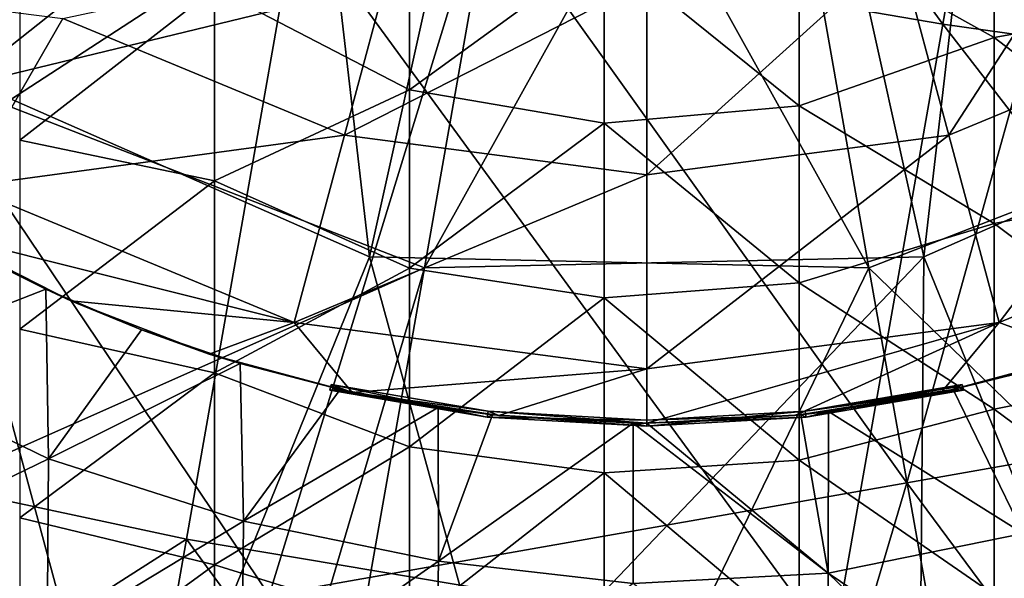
# Model space of a CAD drawing. Extents: x -65 to 803, y -691 to 80.
# Tile 251 of 256: x 730.1 to 743.46, y -141.07 to -133.49. Entities that reach past the tile are written whole.
import ezdxf

# ---------------------------------------------------------------- set-up
doc = ezdxf.new("R2010")
doc.units = 0
doc.header["$LTSCALE"] = 101.851852
for name, color, linetype in [('182', 7, 'CONTINUOUS'), ('198', 7, 'CONTINUOUS'), ('200', 7, 'CONTINUOUS'), ('201', 7, 'CONTINUOUS'), ('202', 7, 'CONTINUOUS'), ('203', 7, 'CONTINUOUS'), ('206', 7, 'CONTINUOUS'), ('213', 7, 'CONTINUOUS'), ('256', 7, 'CONTINUOUS'), ('268', 7, 'CONTINUOUS'), ('338', 7, 'CONTINUOUS'), ('349', 7, 'CONTINUOUS'), ('350', 7, 'CONTINUOUS')]:
    doc.layers.add(name, color=color, linetype=linetype)

msp = doc.modelspace()

# ---------------------------------------------------------------- linework, layer by layer
at = {"layer": '182', "color": 7, "linetype": 'CONTINUOUS'}
for points in [[(743.317, -133.736, -46.7), (743.317, -131.217, -46.7), (740.674, -132.255, -46.7), (743.317, -133.736, -46.7)], [(743.317, -133.736, -46.7), (745.96, -133.257, -46.7), (743.317, -131.217, -46.7), (743.317, -133.736, -46.7)], [(735.388, -134.443, -46.7), (735.388, -132.023, -46.7), (732.745, -133.072, -46.7), (735.388, -134.443, -46.7)], [(735.388, -134.443, -46.7), (738.031, -132.528, -46.7), (735.388, -132.023, -46.7), (735.388, -134.443, -46.7)], [(740.674, -134.659, -46.7), (740.674, -132.255, -46.7), (738.031, -132.528, -46.7), (740.674, -134.659, -46.7)], [(740.674, -134.659, -46.7), (743.317, -133.736, -46.7), (740.674, -132.255, -46.7), (740.674, -134.659, -46.7)], [(730.103, -135.128, -46.7), (732.745, -133.072, -46.7), (730.103, -132.567, -46.7), (730.103, -135.128, -46.7)], [(738.031, -134.898, -46.7), (738.031, -132.528, -46.7), (735.388, -134.443, -46.7), (738.031, -134.898, -46.7)], [(738.031, -134.898, -46.7), (740.674, -134.659, -46.7), (738.031, -132.528, -46.7), (738.031, -134.898, -46.7)], [(732.745, -135.677, -46.7), (732.745, -133.072, -46.7), (730.103, -135.128, -46.7), (732.745, -135.677, -46.7)], [(732.745, -135.677, -46.7), (735.388, -134.443, -46.7), (732.745, -133.072, -46.7), (732.745, -135.677, -46.7)], [(745.96, -135.749, -46.7), (745.96, -133.257, -46.7), (743.317, -133.736, -46.7), (745.96, -135.749, -46.7)], [(743.317, -136.255, -46.7), (743.317, -133.736, -46.7), (740.674, -134.659, -46.7), (743.317, -136.255, -46.7)], [(743.317, -136.255, -46.7), (745.96, -135.749, -46.7), (743.317, -133.736, -46.7), (743.317, -136.255, -46.7)], [(735.388, -136.864, -46.7), (735.388, -134.443, -46.7), (732.745, -135.677, -46.7), (735.388, -136.864, -46.7)], [(735.388, -136.864, -46.7), (738.031, -134.898, -46.7), (735.388, -134.443, -46.7), (735.388, -136.864, -46.7)], [(740.674, -137.062, -46.7), (740.674, -134.659, -46.7), (738.031, -134.898, -46.7), (740.674, -137.062, -46.7)], [(740.674, -137.062, -46.7), (743.317, -136.255, -46.7), (740.674, -134.659, -46.7), (740.674, -137.062, -46.7)], [(738.031, -137.267, -46.7), (738.031, -134.898, -46.7), (735.388, -136.864, -46.7), (738.031, -137.267, -46.7)], [(738.031, -137.267, -46.7), (740.674, -137.062, -46.7), (738.031, -134.898, -46.7), (738.031, -137.267, -46.7)], [(730.103, -137.688, -46.7), (732.745, -135.677, -46.7), (730.103, -135.128, -46.7), (730.103, -137.688, -46.7)], [(732.745, -138.281, -46.7), (732.745, -135.677, -46.7), (730.103, -137.688, -46.7), (732.745, -138.281, -46.7)], [(732.745, -138.281, -46.7), (735.388, -136.864, -46.7), (732.745, -135.677, -46.7), (732.745, -138.281, -46.7)], [(745.96, -138.242, -46.7), (745.96, -135.749, -46.7), (743.317, -136.255, -46.7), (745.96, -138.242, -46.7)], [(743.317, -138.774, -46.7), (743.317, -136.255, -46.7), (740.674, -137.062, -46.7), (743.317, -138.774, -46.7)], [(743.317, -138.774, -46.7), (745.96, -138.242, -46.7), (743.317, -136.255, -46.7), (743.317, -138.774, -46.7)], [(735.388, -139.284, -46.7), (735.388, -136.864, -46.7), (732.745, -138.281, -46.7), (735.388, -139.284, -46.7)], [(735.388, -139.284, -46.7), (738.031, -137.267, -46.7), (735.388, -136.864, -46.7), (735.388, -139.284, -46.7)], [(740.674, -139.466, -46.7), (740.674, -137.062, -46.7), (738.031, -137.267, -46.7), (740.674, -139.466, -46.7)], [(740.674, -139.466, -46.7), (743.317, -138.774, -46.7), (740.674, -137.062, -46.7), (740.674, -139.466, -46.7)], [(738.031, -139.637, -46.7), (738.031, -137.267, -46.7), (735.388, -139.284, -46.7), (738.031, -139.637, -46.7)], [(738.031, -139.637, -46.7), (740.674, -139.466, -46.7), (738.031, -137.267, -46.7), (738.031, -139.637, -46.7)], [(730.103, -140.249, -46.7), (732.745, -138.281, -46.7), (730.103, -137.688, -46.7), (730.103, -140.249, -46.7)], [(732.745, -140.886, -46.7), (732.745, -138.281, -46.7), (730.103, -140.249, -46.7), (732.745, -140.886, -46.7)], [(732.745, -140.886, -46.7), (735.388, -139.284, -46.7), (732.745, -138.281, -46.7), (732.745, -140.886, -46.7)], [(745.96, -140.734, -46.7), (745.96, -138.242, -46.7), (743.317, -138.774, -46.7), (745.96, -140.734, -46.7)], [(743.317, -141.293, -46.7), (743.317, -138.774, -46.7), (740.674, -139.466, -46.7), (743.317, -141.293, -46.7)], [(743.317, -141.293, -46.7), (745.96, -140.734, -46.7), (743.317, -138.774, -46.7), (743.317, -141.293, -46.7)], [(735.388, -141.704, -46.7), (735.388, -139.284, -46.7), (732.745, -140.886, -46.7), (735.388, -141.704, -46.7)], [(735.388, -141.704, -46.7), (738.031, -139.637, -46.7), (735.388, -139.284, -46.7), (735.388, -141.704, -46.7)], [(740.674, -141.869, -46.7), (740.674, -139.466, -46.7), (738.031, -139.637, -46.7), (740.674, -141.869, -46.7)], [(740.674, -141.869, -46.7), (743.317, -141.293, -46.7), (740.674, -139.466, -46.7), (740.674, -141.869, -46.7)], [(738.031, -142.006, -46.7), (738.031, -139.637, -46.7), (735.388, -141.704, -46.7), (738.031, -142.006, -46.7)], [(738.031, -142.006, -46.7), (740.674, -141.869, -46.7), (738.031, -139.637, -46.7), (738.031, -142.006, -46.7)], [(730.103, -142.81, -46.7), (732.745, -140.886, -46.7), (730.103, -140.249, -46.7), (730.103, -142.81, -46.7)], [(745.96, -143.226, -46.7), (745.96, -140.734, -46.7), (743.317, -141.293, -46.7), (745.96, -143.226, -46.7)], [(732.745, -143.491, -46.7), (732.745, -140.886, -46.7), (730.103, -142.81, -46.7), (732.745, -143.491, -46.7)], [(732.745, -143.491, -46.7), (735.388, -141.704, -46.7), (732.745, -140.886, -46.7), (732.745, -143.491, -46.7)]]:
    msp.add_3dface(points, dxfattribs=at)
at = {"layer": '198', "color": 7, "linetype": 'CONTINUOUS'}
for points in [[(730.456, -137.148, -61.185), (727.854, -138.167, -61.066), (729.585, -136.713, -61.185), (730.456, -137.148, -61.185)], [(730.496, -139.448, -61.067), (727.854, -138.167, -61.066), (730.456, -137.148, -61.185), (730.496, -139.448, -61.067)], [(730.496, -139.448, -61.067), (730.456, -137.148, -61.185), (731.755, -137.7, -61.185), (730.496, -139.448, -61.067)], [(733.092, -138.155, -61.185), (730.496, -139.448, -61.067), (731.755, -137.7, -61.185), (733.092, -138.155, -61.185)], [(727.828, -140.742, -60.923), (727.854, -138.167, -61.066), (730.496, -139.448, -61.067), (727.828, -140.742, -60.923)], [(733.139, -140.292, -61.07), (730.496, -139.448, -61.067), (733.092, -138.155, -61.185), (733.139, -140.292, -61.07)], [(733.139, -140.292, -61.07), (733.092, -138.155, -61.185), (734.45, -138.509, -61.185), (733.139, -140.292, -61.07)], [(743.746, -138.263, -61.185), (743.71, -140.463, -61.065), (742.761, -138.509, -61.185), (743.746, -138.263, -61.185)], [(735.777, -138.754, -61.185), (733.139, -140.292, -61.07), (734.45, -138.509, -61.185), (735.777, -138.754, -61.185)], [(743.71, -140.463, -61.065), (741.07, -138.805, -61.185), (742.761, -138.509, -61.185), (743.71, -140.463, -61.065)], [(735.781, -140.835, -61.069), (733.139, -140.292, -61.07), (735.777, -138.754, -61.185), (735.781, -140.835, -61.069)], [(735.781, -140.835, -61.069), (735.777, -138.754, -61.185), (736.516, -138.85, -61.185), (735.781, -140.835, -61.069)], [(738.424, -138.963, -61.185), (735.781, -140.835, -61.069), (736.516, -138.85, -61.185), (738.424, -138.963, -61.185)], [(740.696, -138.85, -61.185), (741.067, -141, -61.062), (738.606, -138.964, -61.185), (740.696, -138.85, -61.185)], [(741.07, -138.805, -61.185), (741.067, -141, -61.062), (740.696, -138.85, -61.185), (741.07, -138.805, -61.185)], [(741.067, -141, -61.062), (741.07, -138.805, -61.185), (743.71, -140.463, -61.065), (741.067, -141, -61.062)], [(738.424, -141.138, -61.062), (735.781, -140.835, -61.069), (738.424, -138.963, -61.185), (738.424, -141.138, -61.062)], [(738.424, -141.138, -61.062), (738.424, -138.963, -61.185), (741.067, -141, -61.062), (738.424, -141.138, -61.062)], [(741.067, -141, -61.062), (738.424, -138.963, -61.185), (738.606, -138.964, -61.185), (741.067, -141, -61.062)], [(730.477, -141.903, -60.923), (727.828, -140.742, -60.923), (730.496, -139.448, -61.067), (730.477, -141.903, -60.923)], [(730.477, -141.903, -60.923), (730.496, -139.448, -61.067), (733.139, -140.292, -61.07), (730.477, -141.903, -60.923)], [(733.114, -142.7, -60.923), (730.477, -141.903, -60.923), (733.139, -140.292, -61.07), (733.114, -142.7, -60.923)], [(733.114, -142.7, -60.923), (733.139, -140.292, -61.07), (735.781, -140.835, -61.069), (733.114, -142.7, -60.923)], [(743.714, -142.788, -60.923), (741.067, -141, -61.062), (743.71, -140.463, -61.065), (743.714, -142.788, -60.923)], [(728.78, -141.203, -60.923), (727.828, -140.742, -60.923), (730.477, -141.903, -60.923), (728.78, -141.203, -60.923)], [(735.744, -143.174, -60.923), (733.114, -142.7, -60.923), (735.781, -140.835, -61.069), (735.744, -143.174, -60.923)], [(735.744, -143.174, -60.923), (735.781, -140.835, -61.069), (738.424, -141.138, -61.062), (735.744, -143.174, -60.923)], [(741.068, -143.22, -60.923), (738.424, -141.138, -61.062), (741.067, -141, -61.062), (741.068, -143.22, -60.923)], [(743.714, -142.788, -60.923), (743.062, -142.923, -60.923), (741.067, -141, -61.062), (743.714, -142.788, -60.923)], [(743.062, -142.923, -60.923), (741.068, -143.22, -60.923), (741.067, -141, -61.062), (743.062, -142.923, -60.923)]]:
    msp.add_3dface(points, dxfattribs=at)
at = {"layer": '200', "color": 7, "linetype": 'CONTINUOUS'}
for points in [[(730.795, -137.307, -61.308), (729.585, -136.713, -61.185), (729.004, -136.394, -61.308), (730.795, -137.307, -61.308)], [(730.456, -137.148, -61.185), (729.585, -136.713, -61.185), (730.795, -137.307, -61.308), (730.456, -137.148, -61.185)], [(731.755, -137.7, -61.185), (730.456, -137.148, -61.185), (730.795, -137.307, -61.308), (731.755, -137.7, -61.185)], [(732.672, -138.027, -61.308), (731.755, -137.7, -61.185), (730.795, -137.307, -61.308), (732.672, -138.027, -61.308)], [(733.092, -138.155, -61.185), (731.755, -137.7, -61.185), (732.672, -138.027, -61.308), (733.092, -138.155, -61.185)], [(734.613, -138.547, -61.308), (733.092, -138.155, -61.185), (732.672, -138.027, -61.308), (734.613, -138.547, -61.308)], [(744.54, -138.027, -61.308), (742.761, -138.509, -61.185), (742.598, -138.547, -61.308), (744.54, -138.027, -61.308)], [(743.746, -138.263, -61.185), (742.761, -138.509, -61.185), (744.54, -138.027, -61.308), (743.746, -138.263, -61.185)], [(734.45, -138.509, -61.185), (733.092, -138.155, -61.185), (734.613, -138.547, -61.308), (734.45, -138.509, -61.185)], [(734.328, -138.44, -59.647), (734.389, -138.474, -60.416), (734.613, -138.547, -61.308), (734.328, -138.44, -59.647)], [(736.456, -138.802, -59.647), (734.328, -138.44, -59.647), (734.613, -138.547, -61.308), (736.456, -138.802, -59.647)], [(742.884, -138.44, -59.647), (740.756, -138.802, -59.647), (742.823, -138.474, -60.416), (742.884, -138.44, -59.647)], [(734.389, -138.474, -60.416), (734.45, -138.509, -61.185), (734.613, -138.547, -61.308), (734.389, -138.474, -60.416)], [(736.599, -138.862, -61.308), (736.456, -138.802, -59.647), (734.613, -138.547, -61.308), (736.599, -138.862, -61.308)], [(742.598, -138.547, -61.308), (740.756, -138.802, -59.647), (740.613, -138.862, -61.308), (742.598, -138.547, -61.308)], [(740.756, -138.802, -59.647), (742.761, -138.509, -61.185), (742.823, -138.474, -60.416), (740.756, -138.802, -59.647)], [(742.761, -138.509, -61.185), (740.756, -138.802, -59.647), (742.598, -138.547, -61.308), (742.761, -138.509, -61.185)], [(738.606, -138.923, -59.647), (736.456, -138.802, -59.647), (738.606, -138.967, -61.308), (738.606, -138.923, -59.647)], [(738.606, -138.967, -61.308), (736.456, -138.802, -59.647), (736.599, -138.862, -61.308), (738.606, -138.967, -61.308)], [(740.756, -138.802, -59.647), (738.606, -138.923, -59.647), (740.613, -138.862, -61.308), (740.756, -138.802, -59.647)], [(740.613, -138.862, -61.308), (738.606, -138.923, -59.647), (738.606, -138.967, -61.308), (740.613, -138.862, -61.308)]]:
    msp.add_3dface(points, dxfattribs=at)
at = {"layer": '201', "color": 7, "linetype": 'CONTINUOUS'}
for points in [[(734.38, -138.514, -60.417), (734.328, -138.44, -59.647), (734.31, -138.518, -59.647), (734.38, -138.514, -60.417)], [(734.389, -138.474, -60.416), (734.328, -138.44, -59.647), (734.38, -138.514, -60.417), (734.389, -138.474, -60.416)], [(734.45, -138.509, -61.185), (734.389, -138.474, -60.416), (734.38, -138.514, -60.417), (734.45, -138.509, -61.185)]]:
    msp.add_3dface(points, dxfattribs=at)
at = {"layer": '202', "color": 7, "linetype": 'CONTINUOUS'}
for points in [[(734.38, -138.514, -60.417), (734.31, -138.518, -59.647), (736.444, -138.882, -59.647), (734.38, -138.514, -60.417)], [(734.45, -138.509, -61.185), (734.38, -138.514, -60.417), (736.444, -138.882, -59.647), (734.45, -138.509, -61.185)], [(735.777, -138.754, -61.185), (734.45, -138.509, -61.185), (736.444, -138.882, -59.647), (735.777, -138.754, -61.185)], [(742.901, -138.518, -59.647), (741.07, -138.805, -61.185), (740.767, -138.882, -59.647), (742.901, -138.518, -59.647)], [(742.761, -138.509, -61.185), (741.07, -138.805, -61.185), (742.831, -138.514, -60.417), (742.761, -138.509, -61.185)], [(742.901, -138.518, -59.647), (742.831, -138.514, -60.417), (741.07, -138.805, -61.185), (742.901, -138.518, -59.647)], [(736.516, -138.85, -61.185), (735.777, -138.754, -61.185), (736.444, -138.882, -59.647), (736.516, -138.85, -61.185)], [(738.606, -139.004, -59.647), (736.516, -138.85, -61.185), (736.444, -138.882, -59.647), (738.606, -139.004, -59.647)], [(738.424, -138.963, -61.185), (736.516, -138.85, -61.185), (738.606, -139.004, -59.647), (738.424, -138.963, -61.185)], [(740.696, -138.85, -61.185), (738.606, -138.964, -61.185), (740.767, -138.882, -59.647), (740.696, -138.85, -61.185)], [(741.07, -138.805, -61.185), (740.696, -138.85, -61.185), (740.767, -138.882, -59.647), (741.07, -138.805, -61.185)], [(738.606, -138.964, -61.185), (738.424, -138.963, -61.185), (738.606, -139.004, -59.647), (738.606, -138.964, -61.185)], [(738.606, -138.964, -61.185), (738.606, -139.004, -59.647), (740.767, -138.882, -59.647), (738.606, -138.964, -61.185)]]:
    msp.add_3dface(points, dxfattribs=at)
at = {"layer": '203', "color": 7, "linetype": 'CONTINUOUS'}
for points in [[(734.31, -138.518, -59.647), (734.328, -138.44, -59.647), (736.444, -138.882, -59.647), (734.31, -138.518, -59.647)], [(734.328, -138.44, -59.647), (736.456, -138.802, -59.647), (736.444, -138.882, -59.647), (734.328, -138.44, -59.647)], [(740.756, -138.802, -59.647), (742.884, -138.44, -59.647), (740.767, -138.882, -59.647), (740.756, -138.802, -59.647)], [(742.884, -138.44, -59.647), (742.901, -138.518, -59.647), (740.767, -138.882, -59.647), (742.884, -138.44, -59.647)], [(736.456, -138.802, -59.647), (738.606, -138.923, -59.647), (736.444, -138.882, -59.647), (736.456, -138.802, -59.647)], [(738.606, -138.923, -59.647), (740.756, -138.802, -59.647), (738.606, -139.004, -59.647), (738.606, -138.923, -59.647)], [(738.606, -139.004, -59.647), (740.756, -138.802, -59.647), (740.767, -138.882, -59.647), (738.606, -139.004, -59.647)], [(738.606, -138.923, -59.647), (738.606, -139.004, -59.647), (736.444, -138.882, -59.647), (738.606, -138.923, -59.647)]]:
    msp.add_3dface(points, dxfattribs=at)
at = {"layer": '206', "color": 7, "linetype": 'CONTINUOUS'}
for points in [[(742.884, -138.44, -59.647), (742.823, -138.474, -60.416), (742.901, -138.518, -59.647), (742.884, -138.44, -59.647)], [(742.823, -138.474, -60.416), (742.761, -138.509, -61.185), (742.831, -138.514, -60.417), (742.823, -138.474, -60.416)], [(742.823, -138.474, -60.416), (742.831, -138.514, -60.417), (742.901, -138.518, -59.647), (742.823, -138.474, -60.416)]]:
    msp.add_3dface(points, dxfattribs=at)
at = {"layer": '213', "color": 7, "linetype": 'CONTINUOUS'}
for points in [[(745.206, -131.195, -60.769), (742.704, -135.059, -60.981), (742.022, -132.514, -60.769), (745.206, -131.195, -60.769)], [(746.523, -133.477, -60.981), (742.704, -135.059, -60.981), (745.206, -131.195, -60.769), (746.523, -133.477, -60.981)], [(734.508, -135.059, -60.981), (730.689, -133.477, -60.981), (735.189, -132.514, -60.769), (734.508, -135.059, -60.981)], [(738.606, -132.964, -60.769), (734.508, -135.059, -60.981), (735.189, -132.514, -60.769), (738.606, -132.964, -60.769)], [(742.704, -135.059, -60.981), (738.606, -135.598, -60.981), (742.022, -132.514, -60.769), (742.704, -135.059, -60.981)], [(742.022, -132.514, -60.769), (738.606, -135.598, -60.981), (738.606, -132.964, -60.769), (742.022, -132.514, -60.769)], [(729.373, -135.755, -61.231), (725.549, -132.821, -61.231), (730.689, -133.477, -60.981), (729.373, -135.755, -61.231)], [(738.606, -135.598, -60.981), (734.508, -135.059, -60.981), (738.606, -132.964, -60.769), (738.606, -135.598, -60.981)], [(734.508, -135.059, -60.981), (729.373, -135.755, -61.231), (730.689, -133.477, -60.981), (734.508, -135.059, -60.981)], [(746.523, -133.477, -60.981), (743.385, -137.6, -61.231), (742.704, -135.059, -60.981), (746.523, -133.477, -60.981)], [(747.838, -135.755, -61.231), (743.385, -137.6, -61.231), (746.523, -133.477, -60.981), (747.838, -135.755, -61.231)], [(733.827, -137.6, -61.231), (729.373, -135.755, -61.231), (734.508, -135.059, -60.981), (733.827, -137.6, -61.231)], [(738.606, -135.598, -60.981), (733.827, -137.6, -61.231), (734.508, -135.059, -60.981), (738.606, -135.598, -60.981)], [(743.385, -137.6, -61.231), (738.606, -138.229, -61.231), (742.704, -135.059, -60.981), (743.385, -137.6, -61.231)], [(742.704, -135.059, -60.981), (738.606, -138.229, -61.231), (738.606, -135.598, -60.981), (742.704, -135.059, -60.981)], [(738.606, -138.229, -61.231), (733.827, -137.6, -61.231), (738.606, -135.598, -60.981), (738.606, -138.229, -61.231)], [(733.827, -137.6, -61.231), (729.004, -136.394, -61.308), (729.373, -135.755, -61.231), (733.827, -137.6, -61.231)], [(747.838, -135.755, -61.231), (744.54, -138.027, -61.308), (743.385, -137.6, -61.231), (747.838, -135.755, -61.231)], [(730.795, -137.307, -61.308), (729.004, -136.394, -61.308), (733.827, -137.6, -61.231), (730.795, -137.307, -61.308)], [(732.672, -138.027, -61.308), (730.795, -137.307, -61.308), (733.827, -137.6, -61.231), (732.672, -138.027, -61.308)], [(734.613, -138.547, -61.308), (732.672, -138.027, -61.308), (733.827, -137.6, -61.231), (734.613, -138.547, -61.308)], [(738.606, -138.229, -61.231), (734.613, -138.547, -61.308), (733.827, -137.6, -61.231), (738.606, -138.229, -61.231)], [(740.613, -138.862, -61.308), (738.606, -138.967, -61.308), (743.385, -137.6, -61.231), (740.613, -138.862, -61.308)], [(743.385, -137.6, -61.231), (738.606, -138.967, -61.308), (738.606, -138.229, -61.231), (743.385, -137.6, -61.231)], [(742.598, -138.547, -61.308), (740.613, -138.862, -61.308), (743.385, -137.6, -61.231), (742.598, -138.547, -61.308)], [(744.54, -138.027, -61.308), (742.598, -138.547, -61.308), (743.385, -137.6, -61.231), (744.54, -138.027, -61.308)], [(736.599, -138.862, -61.308), (734.613, -138.547, -61.308), (738.606, -138.229, -61.231), (736.599, -138.862, -61.308)], [(738.606, -138.967, -61.308), (736.599, -138.862, -61.308), (738.606, -138.229, -61.231), (738.606, -138.967, -61.308)]]:
    msp.add_3dface(points, dxfattribs=at)
at = {"layer": '256', "color": 7, "linetype": 'CONTINUOUS'}
for points in [[(736.411, -131.757, 53.2), (744.77, -130.283, 53.2), (742.135, -139.774, 53.2), (736.411, -131.757, 53.2)], [(742.135, -139.774, 53.2), (744.77, -130.283, 53.2), (750.782, -138.249, 53.2), (742.135, -139.774, 53.2)], [(728.051, -133.231, 53.2), (736.411, -131.757, 53.2), (733.487, -141.299, 53.2), (728.051, -133.231, 53.2)], [(733.487, -141.299, 53.2), (736.411, -131.757, 53.2), (742.135, -139.774, 53.2), (733.487, -141.299, 53.2)], [(724.839, -142.824, 53.2), (728.051, -133.231, 53.2), (733.487, -141.299, 53.2), (724.839, -142.824, 53.2)], [(742.135, -139.774, 53.2), (750.782, -138.249, 53.2), (748.048, -147.758, 53.2), (742.135, -139.774, 53.2)], [(733.487, -141.299, 53.2), (742.135, -139.774, 53.2), (739.307, -149.299, 53.2), (733.487, -141.299, 53.2)], [(739.307, -149.299, 53.2), (742.135, -139.774, 53.2), (748.048, -147.758, 53.2), (739.307, -149.299, 53.2)]]:
    msp.add_3dface(points, dxfattribs=at)
at = {"layer": '268', "color": 7, "linetype": 'CONTINUOUS'}
for points in [[(723.966, -129.09, 152.128), (728.65, -133.983, 152.128), (731.391, -124.361, 153.341), (723.966, -129.09, 152.128)], [(728.65, -133.983, 152.128), (733.699, -126.772, 153.341), (731.391, -124.361, 153.341), (728.65, -133.983, 152.128)], [(728.65, -133.983, 152.128), (734.849, -136.71, 152.128), (733.699, -126.772, 153.341), (728.65, -133.983, 152.128)], [(734.849, -136.71, 152.128), (736.754, -128.116, 153.341), (733.699, -126.772, 153.341), (734.849, -136.71, 152.128)], [(747.932, -134.403, 152.128), (743.202, -126.979, 153.341), (740.091, -128.189, 153.341), (747.932, -134.403, 152.128)], [(747.932, -134.403, 152.128), (752.824, -129.72, 152.128), (743.202, -126.979, 153.341), (747.932, -134.403, 152.128)], [(734.849, -136.71, 152.128), (741.62, -136.858, 152.128), (736.754, -128.116, 153.341), (734.849, -136.71, 152.128)], [(741.62, -136.858, 152.128), (740.091, -128.189, 153.341), (736.754, -128.116, 153.341), (741.62, -136.858, 152.128)], [(741.62, -136.858, 152.128), (747.932, -134.403, 152.128), (740.091, -128.189, 153.341), (741.62, -136.858, 152.128)], [(726.175, -142.6, 150.1), (731.57, -144.794, 150.1), (728.65, -133.983, 152.128), (726.175, -142.6, 150.1)], [(728.65, -133.983, 152.128), (731.57, -144.794, 150.1), (734.849, -136.71, 152.128), (728.65, -133.983, 152.128)], [(741.62, -136.858, 152.128), (748.705, -143.722, 150.1), (747.932, -134.403, 152.128), (741.62, -136.858, 152.128)], [(731.57, -144.794, 150.1), (737.325, -145.732, 150.1), (734.849, -136.71, 152.128), (731.57, -144.794, 150.1)], [(734.849, -136.71, 152.128), (737.325, -145.732, 150.1), (741.62, -136.858, 152.128), (734.849, -136.71, 152.128)], [(737.325, -145.732, 150.1), (743.132, -145.367, 150.1), (741.62, -136.858, 152.128), (737.325, -145.732, 150.1)], [(743.132, -145.367, 150.1), (748.705, -143.722, 150.1), (741.62, -136.858, 152.128), (743.132, -145.367, 150.1)]]:
    msp.add_3dface(points, dxfattribs=at)
at = {"layer": '338', "color": 7, "linetype": 'CONTINUOUS'}
for points in [[(733.859, -132.051, 52.2), (742.62, -133.555, 52.2), (735.355, -123.565, 52.2), (733.859, -132.051, 52.2)], [(742.62, -133.555, 52.2), (744.112, -125.096, 52.2), (735.355, -123.565, 52.2), (742.62, -133.555, 52.2)], [(744.112, -125.096, 52.2), (742.62, -133.555, 52.2), (751.428, -134.792, 52.2), (744.112, -125.096, 52.2)], [(723.664, -138.678, 52.2), (733.859, -132.051, 52.2), (725.138, -130.318, 52.2), (723.664, -138.678, 52.2)], [(732.363, -140.536, 52.2), (733.859, -132.051, 52.2), (723.664, -138.678, 52.2), (732.363, -140.536, 52.2)], [(732.363, -140.536, 52.2), (741.129, -142.014, 52.2), (733.859, -132.051, 52.2), (732.363, -140.536, 52.2)], [(741.129, -142.014, 52.2), (742.62, -133.555, 52.2), (733.859, -132.051, 52.2), (741.129, -142.014, 52.2)], [(742.62, -133.555, 52.2), (741.129, -142.014, 52.2), (749.973, -143.047, 52.2), (742.62, -133.555, 52.2)], [(751.428, -134.792, 52.2), (742.62, -133.555, 52.2), (749.973, -143.047, 52.2), (751.428, -134.792, 52.2)], [(722.19, -147.037, 52.2), (732.363, -140.536, 52.2), (723.664, -138.678, 52.2), (722.19, -147.037, 52.2)], [(730.867, -149.022, 52.2), (732.363, -140.536, 52.2), (722.19, -147.037, 52.2), (730.867, -149.022, 52.2)], [(730.867, -149.022, 52.2), (739.637, -150.473, 52.2), (732.363, -140.536, 52.2), (730.867, -149.022, 52.2)], [(739.637, -150.473, 52.2), (741.129, -142.014, 52.2), (732.363, -140.536, 52.2), (739.637, -150.473, 52.2)]]:
    msp.add_3dface(points, dxfattribs=at)
at = {"layer": '349', "color": 7, "linetype": 'CONTINUOUS'}
for points in [[(742.363, -136.71, -46.728), (740.457, -128.116, -47.941), (743.513, -126.772, -47.941), (742.363, -136.71, -46.728)], [(748.562, -133.983, -46.728), (742.363, -136.71, -46.728), (743.513, -126.772, -47.941), (748.562, -133.983, -46.728)], [(742.363, -136.71, -46.728), (735.592, -136.858, -46.728), (740.457, -128.116, -47.941), (742.363, -136.71, -46.728)], [(740.457, -128.116, -47.941), (735.592, -136.858, -46.728), (736.327, -132.69, -47.416), (740.457, -128.116, -47.941)], [(748.562, -133.983, -46.728), (745.655, -144.79, -44.7), (742.363, -136.71, -46.728), (748.562, -133.983, -46.728)], [(742.286, -145.502, -44.7), (734.091, -145.369, -44.7), (742.363, -136.71, -46.728), (742.286, -145.502, -44.7)], [(742.363, -136.71, -46.728), (734.091, -145.369, -44.7), (735.592, -136.858, -46.728), (742.363, -136.71, -46.728)], [(745.655, -144.79, -44.7), (742.286, -145.502, -44.7), (742.363, -136.71, -46.728), (745.655, -144.79, -44.7)]]:
    msp.add_3dface(points, dxfattribs=at)
at = {"layer": '350', "color": 7, "linetype": 'CONTINUOUS'}
for points in [[(729.279, -134.403, -46.728), (724.387, -129.72, -46.728), (734.009, -126.979, -47.941), (729.279, -134.403, -46.728)], [(737.12, -128.189, -47.941), (729.279, -134.403, -46.728), (734.009, -126.979, -47.941), (737.12, -128.189, -47.941)], [(737.12, -128.189, -47.941), (736.327, -132.69, -47.416), (729.279, -134.403, -46.728), (737.12, -128.189, -47.941)], [(736.327, -132.69, -47.416), (735.592, -136.858, -46.728), (729.279, -134.403, -46.728), (736.327, -132.69, -47.416)], [(735.592, -136.858, -46.728), (724.669, -141.713, -44.7), (729.279, -134.403, -46.728), (735.592, -136.858, -46.728)], [(733.133, -145.181, -44.7), (724.669, -141.713, -44.7), (735.592, -136.858, -46.728), (733.133, -145.181, -44.7)], [(734.091, -145.369, -44.7), (733.133, -145.181, -44.7), (735.592, -136.858, -46.728), (734.091, -145.369, -44.7)]]:
    msp.add_3dface(points, dxfattribs=at)

doc.saveas('drawing.dxf')
